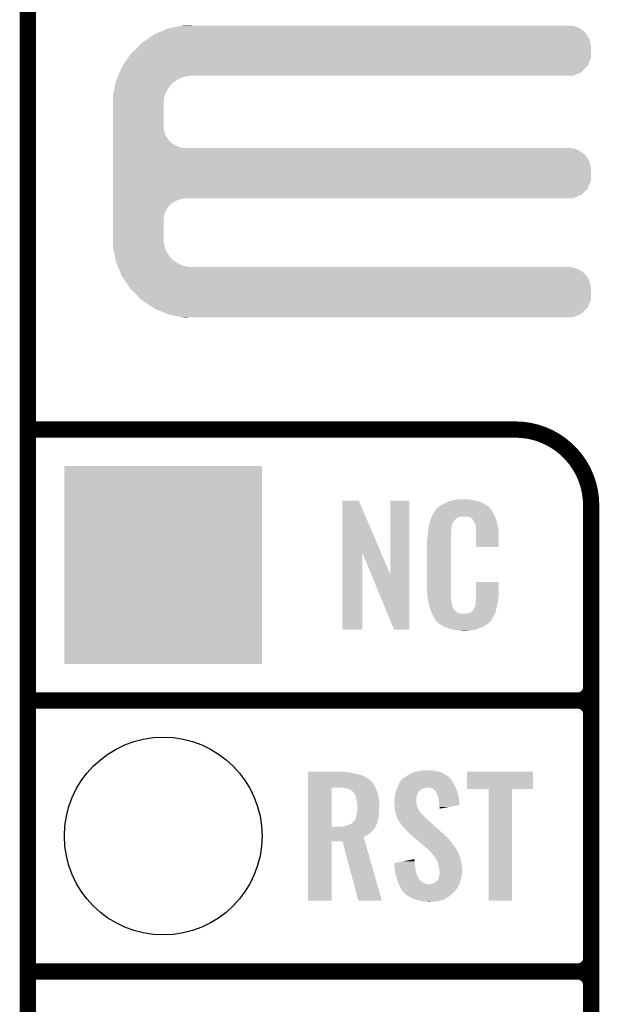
# Model space of a CAD drawing. Extents: x -1.3 to 24.2, y -3.9 to 39.2.
# Tile 19 of 37: x -1.3 to 4.1, y 13.7 to 22.9. Entities that reach past the tile are written whole.
import ezdxf

# ---------------------------------------------------------------- set-up
doc = ezdxf.new("R2010")
doc.units = 0
doc.layers.get('0').update_dxf_attribs({"linetype": 'CONTINUOUS'})
for name, color, linetype in [('I2C_MUX_9_CLICK_V100_GKO', 5, 'CONTINUOUS'), ('I2C_MUX_9_CLICK_V100_GTO', 14, 'CONTINUOUS'), ('I2C_MUX_9_CLICK_V100_GTS', 12, 'CONTINUOUS')]:
    doc.layers.add(name, color=color, linetype=linetype)

# ---------------------------------------------------------------- blocks, each defined once
blk = doc.blocks.new('ROUND_24')
blk.add_circle((0, 0), 0.9271)
blk = doc.blocks.new('SQUARE_29')
blk.add_solid([(0.9271, 0.9271), (0.9271, -0.9271), (-0.9271, 0.9271), (-0.9271, -0.9271)])

msp = doc.modelspace()

# ---------------------------------------------------------------- linework, layer by layer
at = {"layer": 'I2C_MUX_9_CLICK_V100_GKO', "const_width": 0.1524}
msp.add_lwpolyline([(-1.27, -3.81), (-1.27, 36.83)], dxfattribs=at)
at = {"layer": 'I2C_MUX_9_CLICK_V100_GTO', "const_width": 0.1524}
for points in [[(-1.27, 19.05), (3.302, 19.05)], [(4.0132, -0.5588), (4.0132, 18.3388)], [(-1.27, 16.51), (3.8862, 16.51)], [(-1.27, 16.51), (3.8862, 16.51)], [(4.0132, 14.097), (4.0132, 16.383)], [(-1.27, 13.97), (3.8862, 13.97)], [(-1.27, 13.97), (3.8862, 13.97)], [(4.0132, 11.557), (4.0132, 13.843)]]:
    msp.add_lwpolyline(points, dxfattribs=at)
for points in [[(4.0132, 18.3388, 0.4142136), (3.302, 19.05)], [(3.8862, 16.51, 0.4142136), (4.0132, 16.637)], [(4.0132, 16.383, 0.4142136), (3.8862, 16.51)], [(4.0132, 16.383, 0.4142136), (3.8862, 16.51)], [(3.8862, 13.97, 0.4142136), (4.0132, 14.097)], [(4.0132, 13.843, 0.4142136), (3.8862, 13.97)], [(4.0132, 13.843, 0.4142136), (3.8862, 13.97)]]:
    msp.add_lwpolyline(points, format="xyb", dxfattribs=at)
at = {"layer": 'I2C_MUX_9_CLICK_V100_GTO'}
for points in [[(0.00438, 22.791418), (0.053342, 22.81174), (3.934462, 22.791418), (3.905108, 22.81174)], [(0.053342, 22.81174), (0.066262, 22.814278), (3.905108, 22.81174), (3.901442, 22.814278)], [(0.066262, 22.814278), (0.143848, 22.829518), (3.901442, 22.814278), (3.863342, 22.829518)], [(0.143848, 22.829518), (0.18265, 22.83714), (3.863342, 22.829518), (3.822702, 22.83714)], [(0.18265, 22.83714), (0.195418, 22.839648), (0.269272, 22.83714), (0.26924, 22.839648)], [(0.195418, 22.839648), (0.195582, 22.83968), (0.26924, 22.839648), (0.195582, 22.83968)], [(-0.177342, 22.689818), (-0.121912, 22.72793), (4.00304, 22.689818), (3.9878, 22.72793)], [(-0.121912, 22.72793), (-0.08129, 22.75586), (3.9878, 22.72793), (3.968458, 22.75586)], [(-0.08129, 22.75586), (-0.069052, 22.76094), (3.968458, 22.75586), (3.96494, 22.76094)], [(-0.069052, 22.76094), (0.00438, 22.791418), (3.96494, 22.76094), (3.934462, 22.791418)], [(-0.307338, 22.5679), (-0.254, 22.6187), (4.010658, 22.5679), (4.010658, 22.6187)], [(-0.254, 22.6187), (-0.224974, 22.649178), (4.010658, 22.6187), (4.01066, 22.649178)], [(-0.224974, 22.649178), (-0.203198, 22.67204), (4.01066, 22.649178), (4.006374, 22.67204)], [(-0.203198, 22.67204), (-0.177342, 22.689818), (4.006374, 22.67204), (4.00304, 22.689818)], [(-0.381696, 22.45869), (-0.329824, 22.534876), (3.980176, 22.45869), (4.010658, 22.534876)], [(-0.329824, 22.534876), (-0.307338, 22.5679), (4.010658, 22.534876), (4.010658, 22.5679)], [(-0.409706, 22.39772), (-0.388618, 22.448522), (3.919216, 22.39772), (3.970008, 22.448522)], [(-0.388618, 22.448522), (-0.381696, 22.45869), (3.970008, 22.448522), (3.980176, 22.45869)], [(-0.436066, 22.334218), (-0.427632, 22.354538), (0.14224, 22.334218), (0.190498, 22.354538)], [(-0.427632, 22.354538), (-0.423414, 22.3647), (0.190498, 22.354538), (0.24384, 22.3647)], [(-0.423414, 22.3647), (-0.422358, 22.36724), (0.24384, 22.3647), (0.26924, 22.36724)], [(-0.422358, 22.36724), (-0.409706, 22.39772), (3.843016, 22.36724), (3.919216, 22.39772)], [(-0.461962, 22.22501), (-0.453482, 22.268178), (0.03302, 22.22501), (0.06096, 22.268178)], [(-0.453482, 22.268178), (-0.44949, 22.2885), (0.06096, 22.268178), (0.078738, 22.2885)], [(-0.44949, 22.2885), (-0.445996, 22.30628), (0.078738, 22.2885), (0.099058, 22.30628)], [(-0.445996, 22.30628), (-0.444498, 22.313902), (0.099058, 22.30628), (0.110838, 22.313902)], [(-0.444498, 22.313902), (-0.436066, 22.334218), (0.110838, 22.313902), (0.14224, 22.334218)], [(-0.47244, 22.171662), (-0.471444, 22.176738), (0.011684, 22.171662), (0.0127, 22.176738)], [(-0.470862, 22.125938), (-0.47244, 22.171662), (0.00254, 22.125938), (0.011684, 22.171662)], [(-0.471444, 22.176738), (-0.461962, 22.22501), (0.0127, 22.176738), (0.03302, 22.22501)], [(-0.4699, 22.098), (-0.470862, 22.125938), (0.00254, 22.098), (0.00254, 22.125938)], [(-0.4699, 21.879558), (-0.4699, 22.098), (0.00254, 21.879558), (0.00254, 22.098)], [(-0.4699, 21.838918), (-0.4699, 21.879558), (0.010162, 21.838918), (0.00254, 21.879558)], [(-0.4699, 21.800818), (-0.4699, 21.838918), (0.025402, 21.800818), (0.010162, 21.838918)], [(-0.4699, 21.76526), (-0.4699, 21.800818), (0.0508, 21.76526), (0.025402, 21.800818)], [(-0.4699, 21.750018), (-0.4699, 21.76526), (0.063502, 21.750018), (0.0508, 21.76526)], [(-0.4699, 21.73732), (-0.4699, 21.750018), (0.078742, 21.73732), (0.063502, 21.750018)], [(-0.4699, 21.71446), (-0.4699, 21.73732), (0.114302, 21.71446), (0.078742, 21.73732)], [(-0.4699, 21.69668), (-0.4699, 21.71446), (0.152402, 21.69668), (0.114302, 21.71446)], [(-0.4699, 21.68906), (-0.4699, 21.69668), (0.190502, 21.68906), (0.152402, 21.69668)], [(-0.4699, 21.681438), (-0.4699, 21.68906), (3.863342, 21.681438), (3.822702, 21.68906)], [(-0.4699, 21.663658), (-0.4699, 21.681438), (3.901442, 21.663658), (3.863342, 21.681438)], [(-0.4699, 21.6408), (-0.4699, 21.663658), (3.93446, 21.6408), (3.901442, 21.663658)], [(-0.4699, 21.628102), (-0.4699, 21.6408), (3.949698, 21.628102), (3.93446, 21.6408)], [(-0.4699, 21.612858), (-0.4699, 21.628102), (3.96494, 21.612858), (3.949698, 21.628102)], [(-0.4699, 21.57731), (-0.4699, 21.612858), (3.9878, 21.57731), (3.96494, 21.612858)], [(-0.4699, 21.539198), (-0.4699, 21.57731), (4.00304, 21.539198), (3.9878, 21.57731)], [(-0.4699, 21.498558), (-0.4699, 21.539198), (4.01066, 21.498558), (4.00304, 21.539198)], [(-0.4699, 21.384256), (-0.4699, 21.498558), (4.010658, 21.384256), (4.01066, 21.498558)], [(-0.4699, 21.30807), (-0.4699, 21.384256), (3.980178, 21.30807), (4.010658, 21.384256)], [(-0.4699, 21.249638), (-0.4699, 21.30807), (3.919216, 21.249638), (3.980178, 21.30807)], [(-0.4699, 21.21662), (-0.4699, 21.249638), (3.843016, 21.21662), (3.919216, 21.249638)], [(-0.4699, 21.206458), (-0.4699, 21.21662), (0.152398, 21.206458), (0.190496, 21.21662)], [(-0.4699, 21.191218), (-0.4699, 21.206458), (0.1143, 21.191218), (0.152398, 21.206458)], [(-0.4699, 21.16836), (-0.4699, 21.191218), (0.07874, 21.16836), (0.1143, 21.191218)], [(-0.4699, 21.155658), (-0.4699, 21.16836), (0.063498, 21.155658), (0.07874, 21.16836)], [(-0.4699, 21.14042), (-0.4699, 21.155658), (0.0508, 21.14042), (0.063498, 21.155658)], [(-0.4699, 21.10487), (-0.4699, 21.14042), (0.0254, 21.10487), (0.0508, 21.14042)], [(-0.4699, 21.066758), (-0.4699, 21.10487), (0.01016, 21.066758), (0.0254, 21.10487)], [(-0.4699, 21.026118), (-0.4699, 21.066758), (0.00254, 21.026118), (0.01016, 21.066758)], [(-0.4699, 20.8407), (-0.4699, 21.026118), (0.00254, 20.8407), (0.00254, 21.026118)], [(-0.47244, 20.767042), (-0.470776, 20.815298), (0.011734, 20.767042), (0.00254, 20.815298)], [(-0.47144, 20.761958), (-0.47244, 20.767042), (0.012702, 20.761958), (0.011734, 20.767042)], [(-0.470776, 20.815298), (-0.4699, 20.8407), (0.00254, 20.815298), (0.00254, 20.8407)], [(-0.461962, 20.7137), (-0.47144, 20.761958), (0.033022, 20.7137), (0.012702, 20.761958)], [(-0.453478, 20.670518), (-0.461962, 20.7137), (0.06096, 20.670518), (0.033022, 20.7137)], [(-0.449488, 20.650198), (-0.453478, 20.670518), (0.07874, 20.650198), (0.06096, 20.670518)], [(-0.445996, 20.63242), (-0.449488, 20.650198), (0.099062, 20.63242), (0.07874, 20.650198)], [(-0.4445, 20.624802), (-0.445996, 20.63242), (0.110834, 20.624802), (0.099062, 20.63242)], [(-0.436064, 20.60448), (-0.4445, 20.624802), (0.14223, 20.60448), (0.110834, 20.624802)], [(-0.42763, 20.58416), (-0.436064, 20.60448), (0.190502, 20.58416), (0.14223, 20.60448)], [(-0.423414, 20.574), (-0.42763, 20.58416), (0.243842, 20.574), (0.190502, 20.58416)], [(-0.419196, 20.563838), (-0.423414, 20.574), (3.863342, 20.563838), (3.822702, 20.574)], [(-0.41287, 20.548598), (-0.419196, 20.563838), (3.901442, 20.548598), (3.863342, 20.563838)], [(-0.403382, 20.525738), (-0.41287, 20.548598), (3.934462, 20.525738), (3.901442, 20.548598)], [(-0.397058, 20.5105), (-0.403382, 20.525738), (3.9497, 20.5105), (3.934462, 20.525738)], [(-0.391784, 20.497796), (-0.397058, 20.5105), (3.96494, 20.497796), (3.9497, 20.5105)], [(-0.38862, 20.49017), (-0.391784, 20.497796), (3.969846, 20.49017), (3.96494, 20.497796)], [(-0.370004, 20.46225), (-0.38862, 20.49017), (3.9878, 20.46225), (3.969846, 20.49017)], [(-0.344594, 20.424138), (-0.370004, 20.46225), (4.00304, 20.424138), (3.9878, 20.46225)], [(-0.317498, 20.383498), (-0.344594, 20.424138), (4.01066, 20.383498), (4.00304, 20.424138)], [(-0.30734, 20.36826), (-0.317498, 20.383498), (4.010658, 20.36826), (4.01066, 20.383498)], [(-0.254, 20.31746), (-0.30734, 20.36826), (4.010658, 20.31746), (4.010658, 20.36826)], [(-0.208034, 20.269196), (-0.254, 20.31746), (4.010658, 20.269196), (4.010658, 20.31746)], [(-0.203202, 20.264122), (-0.208034, 20.269196), (4.008626, 20.264122), (4.010658, 20.269196)], [(-0.096534, 20.19301), (-0.203202, 20.264122), (3.980176, 20.19301), (4.008626, 20.264122)], [(-0.081282, 20.182842), (-0.096534, 20.19301), (3.970008, 20.182842), (3.980176, 20.19301)], [(0.041106, 20.13204), (-0.081282, 20.182842), (3.919216, 20.13204), (3.970008, 20.182842)], [(0.053338, 20.126962), (0.041106, 20.13204), (3.90652, 20.126962), (3.919216, 20.13204)], [(0.18265, 20.10156), (0.053338, 20.126962), (3.843016, 20.10156), (3.90652, 20.126962)], [(0.195578, 20.09902), (0.18265, 20.10156), (0.195578, 20.09902), (0.26924, 20.10156)], [(1.678958, 17.896678), (1.67897, 18.384496), (2.041978, 17.896678), (1.833884, 18.384496)], [(1.67897, 18.384496), (1.678972, 18.38452), (1.833884, 18.384496), (1.678972, 18.38452)], [(2.12852, 17.693798), (2.12855, 18.384488), (2.30884, 17.693798), (2.30886, 18.384488)], [(2.12855, 18.384488), (2.128552, 18.38452), (2.30886, 18.384488), (2.128552, 18.38452)], [(2.64922, 18.3642), (2.674618, 18.37436), (2.98813, 18.3642), (2.964908, 18.37436)], [(2.674618, 18.37436), (2.682238, 18.3769), (2.964908, 18.37436), (2.959102, 18.3769)], [(2.682238, 18.3769), (2.69748, 18.38198), (2.959102, 18.3769), (2.938782, 18.38198)], [(2.69748, 18.38198), (2.714414, 18.38706), (2.938782, 18.38198), (2.91846, 18.38706)], [(2.714414, 18.38706), (2.722882, 18.3896), (2.91846, 18.38706), (2.89814, 18.3896)], [(2.722882, 18.3896), (2.75336, 18.39214), (2.89814, 18.3896), (2.87782, 18.39214)], [(2.75336, 18.39214), (2.7686, 18.39468), (2.87782, 18.39214), (2.862582, 18.39468)], [(2.7686, 18.39468), (2.783842, 18.39722), (2.847342, 18.39468), (2.834642, 18.39722)], [(2.534622, 18.26768), (2.549412, 18.290536), (3.09372, 18.26768), (3.083562, 18.290536)], [(2.549412, 18.290536), (2.5527, 18.295614), (3.083562, 18.290536), (3.078492, 18.295614)], [(2.5527, 18.295614), (2.552732, 18.29816), (3.078492, 18.295614), (3.07595, 18.29816)], [(2.552732, 18.29816), (2.555246, 18.298168), (3.07595, 18.29816), (3.075942, 18.298168)], [(2.555246, 18.298168), (2.557278, 18.30071), (3.075942, 18.298168), (3.073402, 18.30071)], [(2.557278, 18.30071), (2.56133, 18.305776), (3.073402, 18.30071), (3.070862, 18.305776)], [(2.56133, 18.305776), (2.5654, 18.310862), (3.070862, 18.305776), (3.066504, 18.310862)], [(2.5654, 18.310862), (2.579912, 18.32356), (3.066504, 18.310862), (3.055622, 18.32356)], [(2.579912, 18.32356), (2.585722, 18.328642), (3.055622, 18.32356), (3.048508, 18.328642)], [(2.585722, 18.328642), (2.598784, 18.336262), (3.048508, 18.328642), (3.03784, 18.336262)], [(2.598784, 18.336262), (2.6162, 18.34642), (3.03784, 18.336262), (3.02091, 18.34642)], [(2.6162, 18.34642), (2.639784, 18.35912), (3.02091, 18.34642), (2.99974, 18.35912)], [(2.639784, 18.35912), (2.64922, 18.3642), (2.99974, 18.35912), (2.98813, 18.3642)], [(2.497072, 18.171158), (2.503928, 18.194018), (2.712718, 18.171158), (2.725418, 18.194018)], [(2.503928, 18.194018), (2.506978, 18.20418), (2.725418, 18.194018), (2.735584, 18.20418)], [(2.506978, 18.20418), (2.512592, 18.219416), (2.735584, 18.20418), (2.75083, 18.219416)], [(2.512592, 18.219416), (2.518208, 18.234658), (2.75083, 18.219416), (2.788916, 18.234658)], [(2.518208, 18.23466), (2.52008, 18.239738), (3.110774, 18.23466), (3.10896, 18.239738)], [(2.518208, 18.234658), (2.518208, 18.23466), (2.788916, 18.234658), (2.837178, 18.23466)], [(2.52008, 18.239738), (2.524762, 18.252442), (3.10896, 18.239738), (3.102032, 18.252442)], [(2.524762, 18.252442), (2.534622, 18.26768), (3.102032, 18.252442), (3.09372, 18.26768)], [(2.85496, 18.23212), (2.837178, 18.23466), (3.111682, 18.23212), (3.110774, 18.23466)], [(2.867658, 18.22958), (2.85496, 18.23212), (3.112588, 18.22958), (3.111682, 18.23212)], [(2.893056, 18.216882), (2.867658, 18.22958), (3.117124, 18.216882), (3.112588, 18.22958)], [(2.898138, 18.211802), (2.893056, 18.216882), (3.118938, 18.211802), (3.117124, 18.216882)], [(2.903584, 18.20418), (2.898138, 18.211802), (3.121658, 18.20418), (3.118938, 18.211802)], [(2.910838, 18.194022), (2.903584, 18.20418), (3.124648, 18.194022), (3.121658, 18.20418)], [(2.921, 18.17116), (2.910838, 18.194022), (3.131372, 18.17116), (3.124648, 18.194022)], [(2.48158, 18.08226), (2.483836, 18.102578), (2.70002, 18.08226), (2.70002, 18.102578)], [(2.483836, 18.102578), (2.48412, 18.10512), (2.70002, 18.102578), (2.700528, 18.10512)], [(2.48412, 18.10512), (2.485722, 18.115278), (2.700528, 18.10512), (2.70256, 18.115278)], [(2.485722, 18.115278), (2.487728, 18.127978), (2.70256, 18.115278), (2.70256, 18.127978)], [(2.487728, 18.127978), (2.489332, 18.138138), (2.70256, 18.127978), (2.7051, 18.138138)], [(2.489332, 18.138138), (2.490134, 18.143218), (2.7051, 18.138138), (2.7051, 18.143218)], [(2.490134, 18.143218), (2.49174, 18.153382), (2.7051, 18.143218), (2.70787, 18.153382)], [(2.49174, 18.153382), (2.497072, 18.171158), (2.70787, 18.153382), (2.712718, 18.171158)], [(2.925064, 18.161002), (2.921, 18.17116), (3.13436, 18.161002), (3.131372, 18.17116)], [(2.92608, 18.15846), (2.925064, 18.161002), (3.134846, 18.15846), (3.13436, 18.161002)], [(2.928618, 18.153384), (2.92608, 18.15846), (3.135812, 18.153384), (3.134846, 18.15846)], [(2.92862, 18.150842), (2.928618, 18.153384), (3.136296, 18.150842), (3.135812, 18.153384)], [(2.93116, 18.138142), (2.92862, 18.150842), (3.138714, 18.138142), (3.136296, 18.150842)], [(2.93116, 18.120358), (2.93116, 18.138142), (3.142102, 18.120358), (3.138714, 18.138142)], [(2.932138, 18.107658), (2.93116, 18.120358), (3.14452, 18.107658), (3.142102, 18.120358)], [(2.9337, 18.08734), (2.932138, 18.107658), (3.145404, 18.08734), (3.14452, 18.107658)], [(2.47396, 18.011142), (2.4765, 18.023842), (2.69748, 18.011142), (2.69748, 18.023842)], [(2.47396, 17.56156), (2.47396, 18.011142), (2.69748, 17.56156), (2.69748, 18.011142)], [(2.4765, 18.04162), (2.47904, 18.0594), (2.69748, 18.04162), (2.69748, 18.0594)], [(2.4765, 18.023842), (2.4765, 18.04162), (2.69748, 18.023842), (2.69748, 18.04162)], [(2.47904, 18.0594), (2.479322, 18.061938), (2.69748, 18.0594), (2.69748, 18.061938)], [(2.479322, 18.061938), (2.48158, 18.08226), (2.69748, 18.061938), (2.70002, 18.08226)], [(2.9337, 18.04924), (2.9337, 18.08734), (3.14706, 18.04924), (3.145404, 18.08734)], [(2.9337, 17.947672), (2.9337, 18.04924), (3.147028, 17.947672), (3.14706, 18.04924)], [(3.147028, 17.94764), (2.9337, 17.947672), (3.147028, 17.94764), (3.147028, 17.947672)], [(1.67894, 17.175512), (1.678958, 17.896678), (1.866868, 17.175512), (1.8669, 17.896678)], [(1.950502, 17.693798), (1.8669, 17.896678), (2.12852, 17.693798), (2.041978, 17.896678)], [(2.164076, 17.175504), (1.950502, 17.693798), (2.308828, 17.175504), (2.30884, 17.693798)], [(2.476312, 17.49806), (2.47396, 17.56156), (2.69748, 17.49806), (2.69748, 17.56156)], [(2.933704, 17.498058), (2.93373, 17.622488), (3.14706, 17.498058), (3.14706, 17.622488)], [(2.93373, 17.622488), (2.933732, 17.62252), (3.14706, 17.622488), (2.933732, 17.62252)], [(2.4765, 17.492982), (2.476312, 17.49806), (2.698206, 17.492982), (2.69748, 17.49806)], [(2.47871, 17.480278), (2.4765, 17.492982), (2.70002, 17.480278), (2.698206, 17.492982)], [(2.482686, 17.457418), (2.47871, 17.480278), (2.70002, 17.457418), (2.70002, 17.480278)], [(2.48666, 17.43456), (2.482686, 17.457418), (2.704834, 17.43456), (2.70002, 17.457418)], [(2.93116, 17.4498), (2.933064, 17.46504), (3.139946, 17.4498), (3.14198, 17.46504)], [(2.93116, 17.426942), (2.93116, 17.4498), (3.1369, 17.426942), (3.139946, 17.4498)], [(2.933064, 17.46504), (2.9337, 17.470122), (3.14198, 17.46504), (3.142706, 17.470122)], [(2.9337, 17.470122), (2.933702, 17.48282), (3.142706, 17.470122), (3.14452, 17.48282)], [(2.933702, 17.48282), (2.933704, 17.498058), (3.14452, 17.48282), (3.14706, 17.498058)], [(2.491742, 17.40916), (2.48666, 17.43456), (2.71018, 17.40916), (2.704834, 17.43456)], [(2.496314, 17.386298), (2.491742, 17.40916), (2.712722, 17.386298), (2.71018, 17.40916)], [(2.49682, 17.383762), (2.496314, 17.386298), (2.713992, 17.383762), (2.712722, 17.386298)], [(2.504138, 17.36599), (2.49682, 17.383762), (2.722882, 17.36599), (2.713992, 17.383762)], [(2.50519, 17.363436), (2.504138, 17.36599), (2.725422, 17.363436), (2.722882, 17.36599)], [(2.507276, 17.35837), (2.50519, 17.363436), (2.727964, 17.35837), (2.725422, 17.363436)], [(2.509372, 17.353278), (2.507276, 17.35837), (2.735582, 17.353278), (2.727964, 17.35837)], [(2.51251, 17.34566), (2.509372, 17.353278), (2.7432, 17.34566), (2.735582, 17.353278)], [(2.89814, 17.345692), (2.898146, 17.350746), (3.118278, 17.345692), (3.119402, 17.350746)], [(2.898146, 17.350746), (2.908302, 17.360902), (3.119402, 17.350746), (3.121658, 17.360902)], [(2.908302, 17.360902), (2.921, 17.38376), (3.121658, 17.360902), (3.12674, 17.38376)], [(2.921, 17.38376), (2.921002, 17.383762), (3.12674, 17.38376), (3.12674, 17.383762)], [(2.921002, 17.383762), (2.92862, 17.409162), (3.12674, 17.383762), (3.132716, 17.409162)], [(2.92862, 17.409162), (2.928622, 17.411704), (3.132716, 17.409162), (3.133314, 17.411704)], [(2.928622, 17.411704), (2.93116, 17.416784), (3.133314, 17.411704), (3.134508, 17.416784)], [(2.93116, 17.416784), (2.93116, 17.426942), (3.134508, 17.416784), (3.1369, 17.426942)], [(2.5146, 17.34058), (2.51251, 17.34566), (2.750822, 17.34058), (2.7432, 17.34566)], [(2.516554, 17.3355), (2.5146, 17.34058), (2.758442, 17.3355), (2.750822, 17.34058)], [(2.519486, 17.32788), (2.516554, 17.3355), (2.773684, 17.32788), (2.758442, 17.3355)], [(2.52144, 17.3228), (2.519486, 17.32788), (2.819402, 17.3228), (2.773684, 17.32788)], [(2.5273, 17.30756), (2.52144, 17.3228), (3.102236, 17.30756), (3.109406, 17.3228)], [(2.534358, 17.29486), (2.5273, 17.30756), (3.09626, 17.29486), (3.102236, 17.30756)], [(2.540002, 17.284698), (2.534358, 17.29486), (3.090162, 17.284698), (3.09626, 17.29486)], [(2.55016, 17.26946), (2.540002, 17.284698), (3.08102, 17.26946), (3.090162, 17.284698)], [(2.552694, 17.266926), (2.55016, 17.26946), (3.079498, 17.266926), (3.08102, 17.26946)], [(2.5527, 17.264376), (2.552694, 17.266926), (3.077968, 17.264376), (3.079498, 17.266926)], [(2.55923, 17.25676), (2.5527, 17.264376), (3.0734, 17.25676), (3.077968, 17.264376)], [(2.819402, 17.3228), (2.829562, 17.322802), (3.109406, 17.3228), (3.109408, 17.322802)], [(2.829562, 17.322802), (2.837184, 17.32534), (3.109408, 17.322802), (3.110602, 17.32534)], [(2.847342, 17.32534), (2.872742, 17.33042), (3.110602, 17.32534), (3.112992, 17.33042)], [(2.872742, 17.33042), (2.885436, 17.338038), (3.112992, 17.33042), (3.116578, 17.338038)], [(2.885436, 17.338038), (2.88544, 17.33804), (3.116578, 17.338038), (3.116578, 17.33804)], [(2.88544, 17.33804), (2.895594, 17.34566), (3.116578, 17.33804), (3.118272, 17.34566)], [(2.895594, 17.34566), (2.89814, 17.345692), (3.118272, 17.34566), (3.118278, 17.345692)], [(1.866868, 17.17548), (1.67894, 17.175512), (1.866868, 17.17548), (1.866868, 17.175512)], [(2.308828, 17.17548), (2.164076, 17.175504), (2.308828, 17.17548), (2.308828, 17.175504)], [(2.563578, 17.251688), (2.55923, 17.25676), (3.070856, 17.251688), (3.0734, 17.25676)], [(2.567938, 17.2466), (2.563578, 17.251688), (3.064502, 17.2466), (3.070856, 17.251688)], [(2.573866, 17.24152), (2.567938, 17.2466), (3.05816, 17.24152), (3.064502, 17.2466)], [(2.585718, 17.23136), (2.573866, 17.24152), (3.046308, 17.23136), (3.05816, 17.24152)], [(2.593848, 17.22628), (2.585718, 17.23136), (3.040382, 17.22628), (3.046308, 17.23136)], [(2.6223, 17.2085), (2.593848, 17.22628), (3.01499, 17.2085), (3.040382, 17.22628)], [(2.62636, 17.205962), (2.6223, 17.2085), (3.009066, 17.205962), (3.01499, 17.2085)], [(2.659016, 17.19326), (2.62636, 17.205962), (2.97942, 17.19326), (3.009066, 17.205962)], [(2.67208, 17.188178), (2.659016, 17.19326), (2.96635, 17.188178), (2.97942, 17.19326)], [(2.715258, 17.17548), (2.67208, 17.188178), (2.933698, 17.17548), (2.96635, 17.188178)], [(2.742354, 17.1704), (2.715258, 17.17548), (2.910838, 17.1704), (2.933698, 17.17548)], [(2.7559, 17.16786), (2.742354, 17.1704), (2.8829, 17.16786), (2.910838, 17.1704)], [(2.77368, 17.16532), (2.7559, 17.16786), (2.867658, 17.16532), (2.8829, 17.16786)], [(2.801618, 17.16278), (2.788918, 17.16532), (2.852418, 17.16278), (2.867658, 17.16532)], [(1.35893, 15.84198), (1.358932, 15.84452), (1.69672, 15.84198), (1.67894, 15.84452)], [(1.35893, 15.83944), (1.35893, 15.84198), (1.7145, 15.83944), (1.69672, 15.84198)], [(1.35893, 15.83436), (1.35893, 15.83944), (1.75768, 15.83436), (1.7145, 15.83944)], [(1.35893, 15.814038), (1.35893, 15.83436), (1.849122, 15.814038), (1.75768, 15.83436)], [(1.35893, 15.79372), (1.35893, 15.814038), (1.89484, 15.79372), (1.849122, 15.814038)], [(1.35893, 15.77086), (1.35893, 15.79372), (1.93294, 15.77086), (1.89484, 15.79372)], [(2.247904, 15.781022), (2.252978, 15.78356), (2.690916, 15.781022), (2.68859, 15.78356)], [(2.252978, 15.78356), (2.26568, 15.791178), (2.68859, 15.78356), (2.681608, 15.791178)], [(2.26568, 15.791178), (2.276344, 15.798798), (2.681608, 15.791178), (2.674622, 15.798798)], [(2.276344, 15.798798), (2.283458, 15.80388), (2.674622, 15.798798), (2.666366, 15.80388)], [(2.283458, 15.80388), (2.308862, 15.81912), (2.666366, 15.80388), (2.6416, 15.81912)], [(2.308862, 15.81912), (2.341882, 15.834362), (2.6416, 15.81912), (2.60894, 15.834362)], [(2.341882, 15.834362), (2.350004, 15.8369), (2.60894, 15.834362), (2.6035, 15.8369)], [(2.350004, 15.8369), (2.38252, 15.84706), (2.6035, 15.8369), (2.567942, 15.84706)], [(2.38252, 15.84706), (2.413, 15.85214), (2.567942, 15.84706), (2.53238, 15.85214)], [(2.413, 15.85214), (2.428242, 15.85468), (2.53238, 15.85214), (2.506978, 15.85468)], [(2.428242, 15.85468), (2.48158, 15.85722), (2.506978, 15.85468), (2.494282, 15.85722)], [(2.84988, 15.681992), (2.84991, 15.844488), (3.467068, 15.681992), (3.4671, 15.844488)], [(2.84991, 15.844488), (2.849912, 15.84452), (3.4671, 15.844488), (2.849912, 15.84452)], [(1.358918, 15.326382), (1.358928, 15.69466), (1.57988, 15.326382), (1.579902, 15.69466)], [(1.358928, 15.768318), (1.35893, 15.77086), (1.93801, 15.768318), (1.93294, 15.77086)], [(1.358928, 15.758158), (1.358928, 15.768318), (1.94818, 15.758158), (1.93801, 15.768318)], [(1.358928, 15.73784), (1.358928, 15.758158), (1.96342, 15.73784), (1.94818, 15.758158)], [(1.358928, 15.712438), (1.358928, 15.73784), (1.9812, 15.712438), (1.96342, 15.73784)], [(1.358928, 15.69466), (1.358928, 15.712438), (1.989406, 15.69466), (1.9812, 15.712438)], [(1.691642, 15.69212), (1.66116, 15.69466), (1.99058, 15.69212), (1.989406, 15.69466)], [(1.71704, 15.687038), (1.691642, 15.69212), (1.992924, 15.687038), (1.99058, 15.69212)], [(2.189114, 15.681958), (2.192382, 15.68958), (2.428236, 15.681958), (2.453642, 15.68958)], [(2.192382, 15.68958), (2.194558, 15.69466), (2.453642, 15.68958), (2.473958, 15.69466)], [(2.194558, 15.69466), (2.198912, 15.704818), (2.74175, 15.69466), (2.73812, 15.704818)], [(2.198912, 15.704818), (2.20218, 15.71244), (2.73812, 15.704818), (2.733964, 15.71244)], [(2.20218, 15.71244), (2.211666, 15.73276), (2.733964, 15.71244), (2.72288, 15.73276)], [(2.211666, 15.73276), (2.219962, 15.75053), (2.72288, 15.73276), (2.713996, 15.75053)], [(2.219962, 15.75053), (2.222296, 15.753078), (2.713996, 15.75053), (2.71272, 15.753078)], [(2.222296, 15.753078), (2.231618, 15.76325), (2.71272, 15.753078), (2.705102, 15.76325)], [(2.231618, 15.76325), (2.23626, 15.768316), (2.705102, 15.76325), (2.702562, 15.768316)], [(2.23626, 15.768316), (2.247904, 15.781022), (2.702562, 15.768316), (2.690916, 15.781022)], [(2.501898, 15.69212), (2.481578, 15.69466), (2.742656, 15.69212), (2.74175, 15.69466)], [(2.522226, 15.687042), (2.501898, 15.69212), (2.74447, 15.687042), (2.742656, 15.69212)], [(1.739898, 15.67942), (1.71704, 15.687038), (1.99644, 15.67942), (1.992924, 15.687038)], [(1.75768, 15.671798), (1.739898, 15.67942), (1.999404, 15.671798), (1.99644, 15.67942)], [(1.77038, 15.66164), (1.75768, 15.671798), (2.003354, 15.66164), (1.999404, 15.671798)], [(1.778002, 15.656558), (1.77038, 15.66164), (2.00533, 15.656558), (2.003354, 15.66164)], [(1.78562, 15.64894), (1.778002, 15.656558), (2.008294, 15.64894), (2.00533, 15.656558)], [(1.796508, 15.633696), (1.78562, 15.64894), (2.01422, 15.633696), (2.008294, 15.64894)], [(1.79832, 15.631158), (1.796508, 15.633696), (2.014602, 15.631158), (2.01422, 15.633696)], [(1.80594, 15.608298), (1.79832, 15.631158), (2.01803, 15.608298), (2.014602, 15.631158)], [(1.81102, 15.58544), (1.80594, 15.608298), (2.02146, 15.58544), (2.01803, 15.608298)], [(2.16916, 15.582902), (2.170936, 15.60068), (2.372676, 15.582902), (2.3749, 15.60068)], [(2.170936, 15.60068), (2.1717, 15.6083), (2.3749, 15.60068), (2.37617, 15.6083)], [(2.1717, 15.6083), (2.172872, 15.61592), (2.37617, 15.6083), (2.37744, 15.61592)], [(2.172872, 15.61592), (2.175216, 15.631158), (2.37744, 15.61592), (2.38252, 15.631158)], [(2.175216, 15.631158), (2.17678, 15.641322), (2.38252, 15.631158), (2.387602, 15.641322)], [(2.17678, 15.641322), (2.17968, 15.651478), (2.387602, 15.641322), (2.39268, 15.651478)], [(2.17968, 15.651478), (2.181858, 15.6591), (2.39268, 15.651478), (2.39776, 15.6591)], [(2.181858, 15.6591), (2.182584, 15.66164), (2.39776, 15.6591), (2.4003, 15.66164)], [(2.182584, 15.66164), (2.185488, 15.6718), (2.4003, 15.66164), (2.413, 15.6718)], [(2.185488, 15.6718), (2.18694, 15.676882), (2.413, 15.6718), (2.420622, 15.676882)], [(2.18694, 15.676882), (2.189114, 15.681958), (2.420622, 15.676882), (2.428236, 15.681958)], [(2.544448, 15.66926), (2.522226, 15.687042), (2.75082, 15.66926), (2.74447, 15.687042)], [(2.547618, 15.666722), (2.544448, 15.66926), (2.751836, 15.666722), (2.75082, 15.66926)], [(2.555238, 15.65909), (2.547618, 15.666722), (2.754888, 15.65909), (2.751836, 15.666722)], [(2.560318, 15.648944), (2.555238, 15.65909), (2.758946, 15.648944), (2.754888, 15.65909)], [(2.565394, 15.643866), (2.560318, 15.648944), (2.760978, 15.643866), (2.758946, 15.648944)], [(2.5654, 15.641324), (2.565394, 15.643866), (2.761994, 15.641324), (2.760978, 15.643866)], [(2.569212, 15.631158), (2.5654, 15.641324), (2.76606, 15.631158), (2.761994, 15.641324)], [(2.57302, 15.621), (2.569212, 15.631158), (2.767664, 15.621), (2.76606, 15.631158)], [(2.580638, 15.598142), (2.57302, 15.621), (2.771274, 15.598142), (2.767664, 15.621)], [(2.582244, 15.5829), (2.580638, 15.598142), (2.77368, 15.5829), (2.771274, 15.598142)], [(3.050508, 15.68196), (2.84988, 15.681992), (3.467068, 15.68196), (3.467068, 15.681992)], [(3.05051, 15.681928), (3.050508, 15.68196), (3.27152, 15.681928), (3.467068, 15.68196)], [(3.05054, 14.635512), (3.05051, 15.681928), (3.271488, 14.635512), (3.27152, 15.681928)], [(1.811656, 15.5829), (1.81102, 15.58544), (2.02184, 15.5829), (2.02146, 15.58544)], [(1.8161, 15.565118), (1.811656, 15.5829), (2.025074, 15.565118), (2.02184, 15.5829)], [(1.81723, 15.554958), (1.8161, 15.565118), (2.02692, 15.554958), (2.025074, 15.565118)], [(1.81864, 15.54226), (1.81723, 15.554958), (2.02692, 15.54226), (2.02692, 15.554958)], [(1.82118, 15.527018), (1.81864, 15.54226), (2.02692, 15.527018), (2.02692, 15.54226)], [(1.820788, 15.50416), (1.82118, 15.50924), (2.02692, 15.50416), (2.02692, 15.50924)], [(1.82118, 15.50924), (1.82118, 15.527018), (2.02692, 15.50924), (2.02692, 15.527018)], [(2.16662, 15.572742), (2.168524, 15.580358), (2.37236, 15.572742), (2.37236, 15.580358)], [(2.16662, 15.570198), (2.16662, 15.572742), (2.37236, 15.570198), (2.37236, 15.572742)], [(2.16662, 15.560038), (2.16662, 15.570198), (2.3749, 15.560038), (2.37236, 15.570198)], [(2.16771, 15.544798), (2.16662, 15.560038), (2.3749, 15.544798), (2.3749, 15.560038)], [(2.16916, 15.52448), (2.16771, 15.544798), (2.37998, 15.52448), (2.3749, 15.544798)], [(2.168524, 15.580358), (2.16916, 15.582902), (2.37236, 15.580358), (2.372676, 15.582902)], [(2.169942, 15.514318), (2.16916, 15.52448), (2.38252, 15.514318), (2.37998, 15.52448)], [(2.1717, 15.49146), (2.169942, 15.514318), (2.39307, 15.49146), (2.38252, 15.514318)], [(2.58572, 15.54988), (2.582244, 15.5829), (2.77838, 15.54988), (2.77368, 15.5829)], [(2.58826, 15.52956), (2.58572, 15.54988), (2.78127, 15.52956), (2.77838, 15.54988)], [(2.588262, 15.529556), (2.58826, 15.52956), (2.78127, 15.529556), (2.78127, 15.52956)], [(2.5908, 15.51178), (2.588262, 15.529556), (2.678606, 15.51178), (2.78127, 15.529556)], [(2.5908, 15.496576), (2.5908, 15.51178), (2.5908, 15.496576), (2.678606, 15.51178)], [(1.803398, 15.402556), (1.80848, 15.42288), (2.016124, 15.402556), (2.021204, 15.42288)], [(1.80848, 15.42288), (1.809044, 15.425418), (2.021204, 15.42288), (2.02184, 15.425418)], [(1.809044, 15.425418), (1.81356, 15.44574), (2.02184, 15.425418), (2.02184, 15.44574)], [(1.81356, 15.44574), (1.815252, 15.455902), (2.02184, 15.44574), (2.02184, 15.455902)], [(1.815252, 15.455902), (1.81864, 15.47622), (2.02184, 15.455902), (2.02387, 15.47622)], [(1.81864, 15.47622), (1.81903, 15.4813), (2.02387, 15.47622), (2.02438, 15.4813)], [(1.81903, 15.4813), (1.820788, 15.50416), (2.02438, 15.4813), (2.02692, 15.50416)], [(2.173548, 15.481296), (2.1717, 15.49146), (2.39776, 15.481296), (2.39307, 15.49146)], [(2.174012, 15.478754), (2.173548, 15.481296), (2.397766, 15.478754), (2.39776, 15.481296)], [(2.174472, 15.47622), (2.174012, 15.478754), (2.4003, 15.47622), (2.397766, 15.478754)], [(2.175858, 15.468598), (2.174472, 15.47622), (2.405382, 15.468598), (2.4003, 15.47622)], [(2.17678, 15.46352), (2.175858, 15.468598), (2.41046, 15.46352), (2.405382, 15.468598)], [(2.178474, 15.45844), (2.17678, 15.46352), (2.41554, 15.45844), (2.41046, 15.46352)], [(2.183554, 15.443198), (2.178474, 15.45844), (2.425702, 15.443198), (2.41554, 15.45844)], [(2.1844, 15.440658), (2.183554, 15.443198), (2.428878, 15.440658), (2.425702, 15.443198)], [(2.186304, 15.43304), (2.1844, 15.440658), (2.438402, 15.43304), (2.428878, 15.440658)], [(2.189478, 15.420332), (2.186304, 15.43304), (2.449292, 15.420332), (2.438402, 15.43304)], [(2.192526, 15.415258), (2.189478, 15.420332), (2.45364, 15.415258), (2.449292, 15.420332)], [(2.1971, 15.407642), (2.192526, 15.415258), (2.462528, 15.407642), (2.45364, 15.415258)], [(1.358916, 15.31112), (1.358918, 15.321276), (1.9812, 15.31112), (1.988818, 15.321276)], [(1.358918, 15.32636), (1.358918, 15.326382), (1.663698, 15.32636), (1.57988, 15.326382)], [(1.358918, 15.321276), (1.358918, 15.32636), (1.988818, 15.321276), (1.990088, 15.32636)], [(1.663698, 15.32636), (1.67894, 15.3289), (1.990088, 15.32636), (1.990724, 15.3289)], [(1.67894, 15.3289), (1.699212, 15.331434), (1.990724, 15.3289), (1.991358, 15.331434)], [(1.699212, 15.331434), (1.69926, 15.33144), (1.991358, 15.331434), (1.991362, 15.33144)], [(1.69926, 15.33144), (1.710738, 15.33399), (1.991362, 15.33144), (1.993898, 15.33399)], [(1.710738, 15.33399), (1.722118, 15.336518), (1.993898, 15.33399), (1.995046, 15.336518)], [(1.722118, 15.336518), (1.74244, 15.34668), (1.995046, 15.336518), (1.999668, 15.34668)], [(1.74244, 15.34668), (1.765296, 15.3543), (1.999668, 15.34668), (2.003132, 15.3543)], [(1.765296, 15.3543), (1.772914, 15.361918), (2.003132, 15.3543), (2.006598, 15.361918)], [(1.772914, 15.361918), (1.783078, 15.372078), (2.006598, 15.361918), (2.008942, 15.372078)], [(1.783078, 15.372078), (1.79832, 15.39494), (2.008942, 15.372078), (2.01422, 15.39494)], [(1.79832, 15.39494), (1.803398, 15.402556), (2.01422, 15.39494), (2.016124, 15.402556)], [(2.199006, 15.40002), (2.1971, 15.407642), (2.47142, 15.40002), (2.462528, 15.407642)], [(2.199638, 15.397486), (2.199006, 15.40002), (2.474242, 15.397486), (2.47142, 15.40002)], [(2.202178, 15.39493), (2.199638, 15.397486), (2.477088, 15.39493), (2.474242, 15.397486)], [(2.214878, 15.372082), (2.202178, 15.39493), (2.502522, 15.372082), (2.477088, 15.39493)], [(2.23266, 15.34922), (2.214878, 15.372082), (2.527972, 15.34922), (2.502522, 15.372082)], [(2.25044, 15.32382), (2.23266, 15.34922), (2.556248, 15.32382), (2.527972, 15.34922)], [(2.268222, 15.30604), (2.25044, 15.32382), (2.576042, 15.30604), (2.556248, 15.32382)], [(1.358914, 15.229824), (1.358916, 15.245082), (1.879604, 15.229824), (1.907542, 15.245082)], [(1.358914, 15.1892), (1.358914, 15.229824), (1.891234, 15.1892), (1.879604, 15.229824)], [(1.358916, 15.293338), (1.358916, 15.31112), (1.968498, 15.293338), (1.9812, 15.31112)], [(1.358916, 15.2781), (1.358916, 15.293338), (1.953258, 15.2781), (1.968498, 15.293338)], [(1.358916, 15.26032), (1.358916, 15.2781), (1.9304, 15.26032), (1.953258, 15.2781)], [(1.358916, 15.245082), (1.358916, 15.26032), (1.907542, 15.245082), (1.9304, 15.26032)], [(2.283458, 15.28826), (2.268222, 15.30604), (2.595834, 15.28826), (2.576042, 15.30604)], [(2.296158, 15.278102), (2.283458, 15.28826), (2.607142, 15.278102), (2.595834, 15.28826)], [(2.30378, 15.267942), (2.296158, 15.278102), (2.618452, 15.267942), (2.607142, 15.278102)], [(2.306322, 15.265398), (2.30378, 15.267942), (2.621284, 15.265398), (2.618452, 15.267942)], [(2.309302, 15.262858), (2.306322, 15.265398), (2.62635, 15.262858), (2.621284, 15.265398)], [(2.321218, 15.2527), (2.309302, 15.262858), (2.63652, 15.2527), (2.62635, 15.262858)], [(2.339098, 15.237458), (2.321218, 15.2527), (2.649222, 15.237458), (2.63652, 15.2527)], [(2.359956, 15.219678), (2.339098, 15.237458), (2.672082, 15.219678), (2.649222, 15.237458)], [(1.3589, 14.635512), (1.358914, 15.189168), (1.579848, 14.635512), (1.57988, 15.189168)], [(1.358914, 15.189168), (1.358914, 15.1892), (1.57988, 15.189168), (1.681452, 15.1892)], [(1.828796, 14.635506), (1.681452, 15.1892), (2.049736, 14.635506), (1.891234, 15.1892)], [(2.38975, 15.19428), (2.359956, 15.219678), (2.6924, 15.19428), (2.672082, 15.219678)], [(2.422526, 15.16634), (2.38975, 15.19428), (2.71272, 15.16634), (2.6924, 15.19428)], [(2.455304, 15.138398), (2.422526, 15.16634), (2.735582, 15.138398), (2.71272, 15.16634)], [(2.46126, 15.13332), (2.455304, 15.138398), (2.738546, 15.13332), (2.735582, 15.138398)], [(2.48412, 15.113), (2.46126, 15.13332), (2.750398, 15.113), (2.738546, 15.13332)], [(2.489202, 15.10792), (2.48412, 15.113), (2.75336, 15.10792), (2.750398, 15.113)], [(2.494284, 15.102838), (2.489202, 15.10792), (2.755902, 15.102838), (2.75336, 15.10792)], [(2.501904, 15.095218), (2.494284, 15.102838), (2.76098, 15.095218), (2.755902, 15.102838)], [(2.504442, 15.09268), (2.501904, 15.095218), (2.76225, 15.09268), (2.76098, 15.095218)], [(2.519998, 15.0749), (2.504442, 15.09268), (2.77114, 15.0749), (2.76225, 15.09268)], [(2.52222, 15.07236), (2.519998, 15.0749), (2.772094, 15.07236), (2.77114, 15.0749)], [(2.53492, 15.05712), (2.52222, 15.07236), (2.777808, 15.05712), (2.772094, 15.07236)], [(2.536612, 15.054582), (2.53492, 15.05712), (2.778758, 15.054582), (2.777808, 15.05712)], [(2.545078, 15.041882), (2.536612, 15.054582), (2.782224, 15.041882), (2.778758, 15.054582)], [(2.16665, 14.986004), (2.254412, 15.003778), (2.35712, 14.986004), (2.35712, 15.003778)], [(2.166854, 14.983458), (2.16665, 14.986004), (2.35712, 14.983458), (2.35712, 14.986004)], [(2.168874, 14.95806), (2.166854, 14.983458), (2.3622, 14.95806), (2.35712, 14.983458)], [(2.171094, 14.93012), (2.168874, 14.95806), (2.36474, 14.93012), (2.3622, 14.95806)], [(2.254412, 15.003778), (2.329664, 15.019018), (2.35712, 15.003778), (2.35458, 15.019018)], [(2.329664, 15.019018), (2.35458, 15.024064), (2.35458, 15.019018), (2.35458, 15.024064)], [(2.555232, 15.034256), (2.545078, 15.041882), (2.784304, 15.034256), (2.782224, 15.041882)], [(2.55524, 15.02664), (2.555232, 15.034256), (2.78638, 15.02664), (2.784304, 15.034256)], [(2.55524, 15.026636), (2.55524, 15.02664), (2.786382, 15.026636), (2.78638, 15.02664)], [(2.557778, 15.024102), (2.55524, 15.026636), (2.787162, 15.024102), (2.786382, 15.026636)], [(2.570478, 15.003782), (2.557778, 15.024102), (2.793414, 15.003782), (2.787162, 15.024102)], [(2.57429, 14.993618), (2.570478, 15.003782), (2.79654, 14.993618), (2.793414, 15.003782)], [(2.578098, 14.983462), (2.57429, 14.993618), (2.797896, 14.983462), (2.79654, 14.993618)], [(2.58334, 14.95552), (2.578098, 14.983462), (2.80162, 14.95552), (2.797896, 14.983462)], [(2.58572, 14.94282), (2.58334, 14.95552), (2.802414, 14.94282), (2.80162, 14.95552)], [(2.1717, 14.922498), (2.171094, 14.93012), (2.366128, 14.922498), (2.36474, 14.93012)], [(2.175396, 14.90218), (2.1717, 14.922498), (2.369822, 14.90218), (2.366128, 14.922498)], [(2.180476, 14.87424), (2.175396, 14.90218), (2.37998, 14.87424), (2.369822, 14.90218)], [(2.18186, 14.86662), (2.180476, 14.87424), (2.383032, 14.86662), (2.37998, 14.87424)], [(2.187472, 14.84885), (2.18186, 14.86662), (2.390144, 14.84885), (2.383032, 14.86662)], [(2.590378, 14.914882), (2.58572, 14.94282), (2.80416, 14.914882), (2.802414, 14.94282)], [(2.58572, 14.864082), (2.585722, 14.866622), (2.79908, 14.864082), (2.799396, 14.866622)], [(2.58572, 14.851384), (2.58572, 14.864082), (2.796258, 14.851384), (2.79908, 14.864082)], [(2.585722, 14.866622), (2.5908, 14.881864), (2.799396, 14.866622), (2.801302, 14.881864)], [(2.5908, 14.912342), (2.590378, 14.914882), (2.80416, 14.912342), (2.80416, 14.914882)], [(2.5908, 14.90218), (2.5908, 14.912342), (2.80416, 14.90218), (2.80416, 14.912342)], [(2.5908, 14.8844), (2.5908, 14.90218), (2.80162, 14.8844), (2.80416, 14.90218)], [(2.5908, 14.881864), (2.5908, 14.8844), (2.801302, 14.881864), (2.80162, 14.8844)], [(2.188278, 14.8463), (2.187472, 14.84885), (2.39268, 14.8463), (2.390144, 14.84885)], [(2.190684, 14.838678), (2.188278, 14.8463), (2.39776, 14.838678), (2.39268, 14.8463)], [(2.19389, 14.828528), (2.190684, 14.838678), (2.402844, 14.828528), (2.39776, 14.838678)], [(2.1971, 14.818358), (2.19389, 14.828528), (2.41555, 14.818358), (2.402844, 14.828528)], [(2.201166, 14.808198), (2.1971, 14.818358), (2.428242, 14.808198), (2.41555, 14.818358)], [(2.205228, 14.79804), (2.201166, 14.808198), (2.44856, 14.79804), (2.428242, 14.808198)], [(2.208276, 14.79042), (2.205228, 14.79804), (2.468882, 14.79042), (2.44856, 14.79804)], [(2.209292, 14.78788), (2.208276, 14.79042), (2.491742, 14.78788), (2.468882, 14.79042)], [(2.210308, 14.78534), (2.209292, 14.78788), (2.77622, 14.78534), (2.777066, 14.78788)], [(2.21234, 14.78026), (2.210308, 14.78534), (2.773678, 14.78026), (2.77622, 14.78534)], [(2.222496, 14.75995), (2.21234, 14.78026), (2.763518, 14.75995), (2.773678, 14.78026)], [(2.499362, 14.78788), (2.50952, 14.79042), (2.777066, 14.78788), (2.777912, 14.79042)], [(2.50952, 14.79042), (2.522222, 14.792962), (2.777912, 14.79042), (2.77876, 14.792962)], [(2.522222, 14.792962), (2.54507, 14.803122), (2.77876, 14.792962), (2.782146, 14.803122)], [(2.54507, 14.803122), (2.562008, 14.81582), (2.782146, 14.803122), (2.78638, 14.81582)], [(2.562008, 14.81582), (2.5654, 14.818362), (2.78638, 14.81582), (2.787142, 14.818362)], [(2.5654, 14.818362), (2.57048, 14.82344), (2.787142, 14.818362), (2.788664, 14.82344)], [(2.57048, 14.82344), (2.57556, 14.831062), (2.788664, 14.82344), (2.790952, 14.831062)], [(2.57556, 14.831062), (2.580638, 14.841222), (2.790952, 14.831062), (2.794, 14.841222)], [(2.580638, 14.841222), (2.58572, 14.851384), (2.794, 14.841222), (2.796258, 14.851384)], [(2.22377, 14.7574), (2.222496, 14.75995), (2.76098, 14.7574), (2.763518, 14.75995)], [(2.22758, 14.74978), (2.22377, 14.7574), (2.7559, 14.74978), (2.76098, 14.7574)], [(2.234636, 14.73708), (2.22758, 14.74978), (2.74574, 14.73708), (2.7559, 14.74978)], [(2.240278, 14.726922), (2.234636, 14.73708), (2.738966, 14.726922), (2.74574, 14.73708)], [(2.245358, 14.721838), (2.240278, 14.726922), (2.735578, 14.721838), (2.738966, 14.726922)], [(2.250438, 14.71675), (2.245358, 14.721838), (2.73049, 14.71675), (2.735578, 14.721838)], [(2.252978, 14.711684), (2.250438, 14.71675), (2.725424, 14.711684), (2.73049, 14.71675)], [(2.258912, 14.7066), (2.252978, 14.711684), (2.72034, 14.7066), (2.725424, 14.711684)], [(2.276696, 14.69136), (2.258912, 14.7066), (2.702562, 14.69136), (2.72034, 14.7066)], [(2.28855, 14.6812), (2.276696, 14.69136), (2.689498, 14.6812), (2.702562, 14.69136)], [(2.302834, 14.67358), (2.28855, 14.6812), (2.6797, 14.67358), (2.689498, 14.6812)], [(1.579848, 14.63548), (1.3589, 14.635512), (1.579848, 14.63548), (1.579848, 14.635512)], [(2.049742, 14.63548), (1.828796, 14.635506), (2.049742, 14.63548), (2.049736, 14.635506)], [(2.32664, 14.66088), (2.302834, 14.67358), (2.66065, 14.66088), (2.6797, 14.67358)], [(2.33245, 14.658338), (2.32664, 14.66088), (2.656838, 14.658338), (2.66065, 14.66088)], [(2.338252, 14.6558), (2.33245, 14.658338), (2.654296, 14.6558), (2.656838, 14.658338)], [(2.344058, 14.65326), (2.338252, 14.6558), (2.64668, 14.65326), (2.654296, 14.6558)], [(2.361478, 14.645638), (2.344058, 14.65326), (2.631438, 14.645638), (2.64668, 14.65326)], [(2.367278, 14.6431), (2.361478, 14.645638), (2.622552, 14.6431), (2.631438, 14.645638)], [(2.37744, 14.64056), (2.367278, 14.6431), (2.61366, 14.64056), (2.622552, 14.6431)], [(2.40792, 14.63294), (2.37744, 14.64056), (2.588262, 14.63294), (2.61366, 14.64056)], [(2.44348, 14.62786), (2.40792, 14.63294), (2.56286, 14.62786), (2.588262, 14.63294)], [(2.46126, 14.62532), (2.44348, 14.62786), (2.53238, 14.62532), (2.56286, 14.62786)], [(2.484118, 14.62278), (2.473958, 14.62532), (2.499362, 14.62278), (2.53238, 14.62532)], [(3.271488, 14.63548), (3.05054, 14.635512), (3.271488, 14.63548), (3.271488, 14.635512)]]:
    msp.add_solid(points, dxfattribs=at)

# ---------------------------------------------------------------- block references
at = {"layer": 'I2C_MUX_9_CLICK_V100_GTS'}
for name, p in [('SQUARE_29', (0, 17.78)), ('ROUND_24', (0, 15.24))]:
    msp.add_blockref(name, p, dxfattribs=at)

doc.saveas('drawing.dxf')
